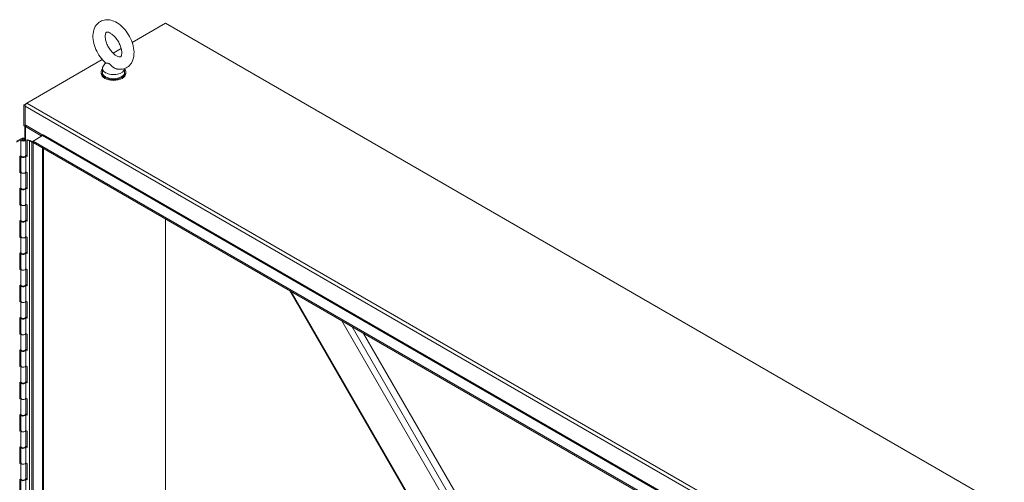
# Model space of a CAD drawing. Header units: inches. Extents: x 15 to 424, y 13 to 263.
# Tile 125 of 125: x 378 to 422, y 232 to 252. Entities that reach past the tile are written whole.
import ezdxf

# ---------------------------------------------------------------- set-up
doc = ezdxf.new("R2010")
doc.units = ezdxf.units.IN
doc.header["$LTSCALE"] = 26
doc.header["$MEASUREMENT"] = 0
doc.layers.add('Visible (ANSI)', color=7, linetype='Continuous', lineweight=5)
doc.layers.add('Visible Narrow (ANSI)', color=7, linetype='Continuous', lineweight=5)

msp = doc.modelspace()

# ---------------------------------------------------------------- linework, layer by layer
at = {"layer": 'Visible (ANSI)'}
for p, q in [((383.4151, 251.4379), (384.8779, 252.2824)), ((384.8779, 252.2824), (421.6092, 231.0756)), ((382.5868, 250.9597), (382.9373, 251.1621)), ((378.807, 248.7774), (382.109, 250.6839)), ((382.249, 250.5402), (382.1545, 250.4158)), ((382.0572, 250.0821), (382.0572, 250.1264)), ((382.1136, 250.3033), (382.1136, 250.1264)), ((383.0842, 250.2939), (383.0842, 250.1264)), ((383.1406, 250.0821), (383.1406, 250.1264)), ((378.807, 248.7774), (378.673, 248.7001)), ((378.673, 248.7001), (378.673, 247.7935)), ((378.673, 248.7001), (378.7304, 248.6669)), ((378.7304, 248.6669), (378.7329, 248.6683)), ((378.7304, 247.7604), (378.7304, 248.6669)), ((378.7304, 247.8265), (378.7304, 248.6448)), ((378.673, 247.7935), (378.7304, 247.7604)), ((378.7179, 247.2277), (378.7179, 247.7676)), ((379.51, 247.3764), (378.7304, 247.8265)), ((378.7304, 247.7604), (378.7877, 247.7934)), ((378.7496, 247.7492), (379.4391, 247.3511)), ((378.3447, 247.1124), (378.5752, 247.228)), ((378.5394, 247.1703), (378.3447, 247.0726)), ((378.5394, 247.1703), (378.5394, 246.4768)), ((378.5396, 247.1698), (378.6107, 247.2044)), ((378.5396, 246.4764), (378.5396, 247.1698)), ((378.5934, 247.1876), (378.5428, 247.1622)), ((378.5428, 247.1622), (378.5428, 246.4688)), ((378.5934, 247.174), (378.5934, 247.1876)), ((378.5942, 247.1721), (378.5942, 247.1808)), ((378.6107, 247.2044), (378.6107, 247.2027)), ((378.6982, 247.1721), (378.6982, 247.1808)), ((378.7546, 247.1808), (378.7546, 246.4873)), ((378.8406, 247.1656), (378.8222, 247.155)), ((378.8222, 247.155), (378.9175, 247.1212)), ((378.8222, 247.155), (378.8222, 246.4333)), ((378.9524, 247.1455), (378.8406, 247.1656)), ((378.9199, 247.1201), (379.0177, 247.0636)), ((379.0369, 247.0968), (378.9537, 247.1448)), ((379.0177, 247.0857), (379.0752, 247.1189)), ((379.0177, 247.0857), (379.0752, 247.0526)), ((379.0177, 206.4854), (379.0177, 247.0857)), ((379.0752, 247.1189), (379.4965, 247.3621)), ((379.0752, 247.1189), (414.236, 226.8187)), ((379.0752, 247.1189), (379.0752, 247.0526)), ((379.5155, 247.3927), (379.5155, 247.3955)), ((379.5155, 247.3955), (379.5157, 247.3954)), ((379.5157, 247.3954), (379.5157, 247.3953)), ((379.0752, 247.0526), (414.236, 226.7524)), ((379.0752, 206.4523), (379.0752, 247.0526)), ((379.5282, 246.791), (379.5282, 206.7397)), ((378.4915, 246.4528), (378.5394, 246.4768)), ((378.4915, 245.731), (378.4915, 246.4528)), ((378.5379, 246.459), (378.5379, 245.7656)), ((378.5396, 246.4764), (378.5428, 246.4779)), ((378.7382, 246.4543), (378.7532, 246.449)), ((378.7545, 246.4573), (378.7444, 246.4609)), ((378.7532, 245.7555), (378.7532, 246.449)), ((378.8222, 246.4333), (378.7545, 246.4573)), ((378.7545, 246.4573), (378.7545, 245.7638)), ((378.7546, 246.494), (378.8222, 246.47)), ((378.4915, 245.7708), (378.5379, 245.7941)), ((378.5394, 245.755), (378.4915, 245.731)), ((378.5394, 245.755), (378.5394, 245.0616)), ((378.5396, 245.0611), (378.5396, 245.7546)), ((378.5428, 245.747), (378.5428, 245.0535)), ((378.7532, 245.7643), (378.7545, 245.7638)), ((378.7545, 245.7638), (378.8222, 245.7398)), ((378.7546, 245.7638), (378.7546, 245.0721)), ((378.8222, 245.7398), (378.8222, 245.018)), ((378.4915, 245.0375), (378.5394, 245.0616)), ((378.4915, 244.3157), (378.4915, 245.0375)), ((378.5379, 245.0438), (378.5379, 244.3503)), ((378.5396, 245.0611), (378.5428, 245.0627)), ((378.7382, 245.039), (378.7532, 245.0337)), ((378.7545, 245.042), (378.7444, 245.0456)), ((378.7532, 244.3402), (378.7532, 245.0337)), ((378.8222, 245.018), (378.7545, 245.042)), ((378.7545, 245.042), (378.7545, 244.3486)), ((378.7546, 245.0787), (378.8222, 245.0547)), ((378.4915, 244.3555), (378.5379, 244.3788)), ((378.5394, 244.3398), (378.4915, 244.3157)), ((378.5394, 244.3398), (378.5394, 243.6463)), ((378.5396, 243.6458), (378.5396, 244.3393)), ((378.5428, 244.3317), (378.5428, 243.6382)), ((378.7532, 244.349), (378.7545, 244.3486)), ((378.7545, 244.3486), (378.8222, 244.3245)), ((378.7546, 244.3485), (378.7546, 243.6568)), ((378.8222, 244.3245), (378.8222, 243.6027)), ((378.4915, 243.6223), (378.5394, 243.6463)), ((378.4915, 242.9005), (378.4915, 243.6223)), ((378.5379, 243.6285), (378.5379, 242.935)), ((378.5396, 243.6458), (378.5428, 243.6474)), ((378.7382, 243.6238), (378.7532, 243.6184)), ((378.7545, 243.6268), (378.7444, 243.6304)), ((378.7532, 242.925), (378.7532, 243.6184)), ((378.8222, 243.6027), (378.7545, 243.6268)), ((378.7545, 243.6268), (378.7545, 242.9333)), ((378.7546, 243.6635), (378.8222, 243.6394)), ((384.8779, 209.8025), (384.8779, 243.7024)), ((384.8779, 243.7024), (384.8779, 209.8025)), ((378.4915, 242.9403), (378.5379, 242.9635)), ((378.5394, 242.9245), (378.4915, 242.9005)), ((378.5394, 242.9245), (378.5394, 242.231)), ((378.5396, 242.2306), (378.5396, 242.9241)), ((378.5428, 242.9165), (378.5428, 242.223)), ((378.7532, 242.9338), (378.7545, 242.9333)), ((378.7545, 242.9333), (378.8222, 242.9093)), ((378.7546, 242.9333), (378.7546, 242.2416)), ((378.8222, 242.9093), (378.8222, 242.1875)), ((378.4915, 242.207), (378.5394, 242.231)), ((378.4915, 241.4852), (378.4915, 242.207)), ((378.5379, 242.2132), (378.5379, 241.5198)), ((378.5396, 242.2306), (378.5428, 242.2321)), ((378.7382, 242.2085), (378.7532, 242.2032)), ((378.7545, 242.2115), (378.7444, 242.2151)), ((378.7532, 241.5097), (378.7532, 242.2032)), ((378.8222, 242.1875), (378.7545, 242.2115)), ((378.7545, 242.2115), (378.7545, 241.518)), ((378.7546, 242.2482), (378.8222, 242.2242)), ((378.4915, 241.525), (378.5379, 241.5483)), ((378.5394, 241.5093), (378.4915, 241.4852)), ((378.5394, 241.5093), (378.5394, 240.8158)), ((378.5396, 240.8153), (378.5396, 241.5088)), ((378.5428, 241.5012), (378.5428, 240.8077)), ((378.7532, 241.5185), (378.7545, 241.518)), ((378.7545, 241.518), (378.8222, 241.494)), ((378.7546, 241.518), (378.7546, 240.8263)), ((378.8222, 241.494), (378.8222, 240.7722)), ((378.4915, 240.7917), (378.5394, 240.8158)), ((378.4915, 240.07), (378.4915, 240.7917)), ((378.5379, 240.798), (378.5379, 240.1045)), ((378.5396, 240.8153), (378.5428, 240.8169)), ((378.7382, 240.7932), (378.7532, 240.7879)), ((378.7545, 240.7962), (378.7444, 240.7998)), ((378.7532, 240.0944), (378.7532, 240.7879)), ((378.8222, 240.7722), (378.7545, 240.7963)), ((378.7545, 240.7962), (378.7545, 240.1028)), ((378.7546, 240.8329), (378.8222, 240.8089)), ((390.3143, 240.5636), (401.6252, 220.9726)), ((378.4915, 240.1097), (378.5379, 240.133)), ((378.5394, 240.094), (378.4915, 240.07)), ((378.5394, 240.094), (378.5394, 239.4005)), ((378.5396, 239.4001), (378.5396, 240.0935)), ((378.5428, 240.0859), (378.5428, 239.3925)), ((378.7532, 240.1033), (378.7545, 240.1028)), ((378.7545, 240.1028), (378.8222, 240.0787)), ((378.7546, 240.1028), (378.7546, 239.411)), ((378.8222, 240.0787), (378.8222, 239.357)), ((378.4915, 239.3765), (378.5394, 239.4005)), ((378.4915, 238.6547), (378.4915, 239.3765)), ((378.5379, 239.3827), (378.5379, 238.6892)), ((378.5396, 239.4001), (378.5428, 239.4016)), ((378.7382, 239.378), (378.7532, 239.3727)), ((378.7545, 239.381), (378.7444, 239.3846)), ((378.7532, 238.6792), (378.7532, 239.3727)), ((378.8222, 239.357), (378.7545, 239.381)), ((378.7545, 239.381), (378.7545, 238.6875)), ((378.7546, 239.4177), (378.8222, 239.3937)), ((378.4915, 238.6945), (378.5379, 238.7178)), ((378.5394, 238.6787), (378.4915, 238.6547)), ((378.5394, 238.6787), (378.5394, 237.9853)), ((378.5396, 237.9848), (378.5396, 238.6783)), ((378.5428, 238.6707), (378.5428, 237.9772)), ((378.7532, 238.688), (378.7545, 238.6875)), ((378.7545, 238.6875), (378.8222, 238.6635)), ((378.7546, 238.6875), (378.7546, 237.9958)), ((378.8222, 238.6635), (378.8222, 237.9417)), ((393.551, 238.6949), (403.2435, 221.907)), ((378.4915, 237.9612), (378.5394, 237.9853)), ((378.4915, 237.2394), (378.4915, 237.9612)), ((378.5379, 237.9675), (378.5379, 237.274)), ((378.5396, 237.9848), (378.5428, 237.9864)), ((378.7382, 237.9627), (378.7532, 237.9574)), ((378.7545, 237.9657), (378.7444, 237.9693)), ((378.7532, 237.2639), (378.7532, 237.9574)), ((378.8222, 237.9417), (378.7545, 237.9657)), ((378.7545, 237.9657), (378.7545, 237.2722)), ((378.7546, 238.0024), (378.8222, 237.9784)), ((378.4915, 237.2792), (378.5379, 237.3025)), ((378.5394, 237.2635), (378.4915, 237.2394)), ((378.5394, 237.2635), (378.5394, 236.57)), ((378.5396, 236.5695), (378.5396, 237.263)), ((378.5428, 237.2554), (378.5428, 236.5619)), ((378.7532, 237.2727), (378.7545, 237.2722)), ((378.7545, 237.2723), (378.8222, 237.2482)), ((378.7546, 237.2722), (378.7546, 236.5805)), ((378.8222, 237.2482), (378.8222, 236.5264)), ((378.4915, 236.546), (378.5394, 236.57)), ((378.4915, 235.8242), (378.4915, 236.546)), ((378.5379, 236.5522), (378.5379, 235.8587)), ((378.5396, 236.5695), (378.5428, 236.5711)), ((378.7382, 236.5475), (378.7532, 236.5421)), ((378.7545, 236.5505), (378.7444, 236.5541)), ((378.7532, 235.8487), (378.7532, 236.5421)), ((378.8222, 236.5264), (378.7545, 236.5505)), ((378.7545, 236.5505), (378.7545, 235.857)), ((378.7546, 236.5872), (378.8222, 236.5631)), ((378.4915, 235.864), (378.5379, 235.8872)), ((378.7532, 235.8575), (378.7545, 235.857)), ((378.7545, 235.857), (378.8222, 235.833)), ((378.7546, 235.857), (378.7546, 235.1652)), ((378.5394, 235.8482), (378.4915, 235.8242)), ((378.5394, 235.8482), (378.5394, 235.1547)), ((378.5396, 235.1543), (378.5396, 235.8477)), ((378.5428, 235.8402), (378.5428, 235.1467)), ((378.8222, 235.833), (378.8222, 235.1112)), ((378.4915, 235.1307), (378.5394, 235.1547)), ((378.4915, 234.4089), (378.4915, 235.1307)), ((378.5379, 235.1369), (378.5379, 234.4435)), ((378.5396, 235.1543), (378.5428, 235.1558)), ((378.7382, 235.1322), (378.7532, 235.1269)), ((378.7545, 235.1352), (378.7444, 235.1388)), ((378.7532, 234.4334), (378.7532, 235.1269)), ((378.8222, 235.1112), (378.7545, 235.1352)), ((378.7545, 235.1352), (378.7545, 234.4417)), ((378.7546, 235.1719), (378.8222, 235.1479)), ((378.4915, 234.4487), (378.5379, 234.472)), ((378.5394, 234.433), (378.4915, 234.4089)), ((378.5394, 234.433), (378.5394, 233.7395)), ((378.5396, 233.739), (378.5396, 234.4325)), ((378.5428, 234.4249), (378.5428, 233.7314)), ((378.7532, 234.4422), (378.7545, 234.4417)), ((378.7545, 234.4417), (378.8222, 234.4177)), ((378.7546, 234.4417), (378.7546, 233.75)), ((378.8222, 234.4177), (378.8222, 233.6959)), ((378.4915, 233.7154), (378.5394, 233.7395)), ((378.4915, 232.9937), (378.4915, 233.7154)), ((378.5379, 233.7217), (378.5379, 233.0282)), ((378.5396, 233.739), (378.5428, 233.7406)), ((378.7382, 233.7169), (378.7532, 233.7116)), ((378.7545, 233.7199), (378.7444, 233.7235)), ((378.7532, 233.0181), (378.7532, 233.7116)), ((378.8222, 233.6959), (378.7545, 233.7199)), ((378.7545, 233.7199), (378.7545, 233.0265)), ((378.7546, 233.7566), (378.8222, 233.7326)), ((378.4915, 233.0334), (378.5379, 233.0567)), ((378.5394, 233.0177), (378.4915, 232.9937)), ((378.5394, 233.0177), (378.5394, 232.3242)), ((378.5396, 232.3238), (378.5396, 233.0172)), ((378.5428, 233.0096), (378.5428, 232.3162)), ((378.7532, 233.027), (378.7545, 233.0265)), ((378.7545, 233.0265), (378.8222, 233.0024)), ((378.7546, 233.0265), (378.7546, 232.3347)), ((378.8222, 233.0024), (378.8222, 232.2807)), ((378.4915, 232.3002), (378.5394, 232.3242)), ((378.4915, 231.5784), (378.4915, 232.3002)), ((378.5379, 232.3064), (378.5379, 231.6129)), ((378.5396, 232.3238), (378.5428, 232.3253)), ((378.7382, 232.3017), (378.7532, 232.2964)), ((378.7545, 232.3047), (378.7444, 232.3083)), ((378.7532, 231.6029), (378.7532, 232.2964)), ((378.8222, 232.2807), (378.7545, 232.3047)), ((378.7545, 232.3047), (378.7545, 231.6112)), ((378.7546, 232.3414), (378.8222, 232.3174))]:
    msp.add_line(p, q, dxfattribs=at)
for centre, major_axis, start_param, end_param in [((382.5989, 250.1264), (0.5417, 0), 2.6814744, 6.7433035), ((382.5989, 250.3033), (0.4853, 0), 2.728149, 6.249374), ((382.5989, 250.1264), (0.4853, 0), 3.1415927, 6.2831853), ((382.5989, 250.0821), (0.5417, 0), 3.1415927, 6.2831853), ((378.807, 248.689), (0.0541, 0.0938), 0.7853982, 2.3561945), ((378.8262, 247.7934), (0.1083, 0), 3.6725537, 3.9269908), ((378.6462, 247.1808), (-0.1083, 0), 0.168734, 0.176433), ((378.6462, 247.1808), (0.1083, 0), 3.4430407, 8.5695666), ((378.6462, 247.1808), (0.0542, 0), 2.9218392, 8.5695666), ((378.9107, 247.1148), (-0.013, 0), 3.9269908, 4.160956), ((378.9445, 247.1395), (0.013, 0), 0.7853982, 0.9207831), ((379.4199, 247.34), (0.0271, 0), 5.4977871, 7.0685835), ((379.4965, 247.3842), (0.0135, 0.0235), 3.9269908, 5.4977871), ((379.4199, 247.34), (-0.1083, 0), 3.74062, 3.9269908), ((378.6462, 246.459), (0.1083, 0), 2.8401446, 6.1215786), ((378.6462, 246.4873), (-0.1083, 0), 0.168734, 0.176433), ((378.6462, 246.4873), (-0.1083, 0), 0.301448, 3.1415927), ((378.6462, 246.459), (0.1083, 0), 6.255381, 6.2554426), ((378.6462, 245.7656), (-0.1083, 0), 0, 2.9799859), ((378.6462, 245.7656), (-0.1083, 0), 0.168734, 0.176433), ((378.6462, 245.7656), (0.1083, 0), 3.4430407, 6.2554426), ((378.6462, 245.0438), (0.1083, 0), 2.8401446, 6.1215786), ((378.6462, 245.0721), (-0.1083, 0), 0.168734, 0.176433), ((378.6462, 245.0721), (-0.1083, 0), 0.301448, 3.1415927), ((378.6462, 245.0438), (0.1083, 0), 6.255381, 6.2554426), ((378.6462, 244.3503), (-0.1083, 0), 0, 2.9799859), ((378.6462, 244.3503), (-0.1083, 0), 0.168734, 0.176433), ((378.6462, 244.3503), (0.1083, 0), 3.4430407, 6.2554426), ((378.6462, 243.6285), (0.1083, 0), 2.8401446, 6.1215786), ((378.6462, 243.6568), (-0.1083, 0), 0.168734, 0.176433), ((378.6462, 243.6568), (-0.1083, 0), 0.301448, 3.1415927), ((378.6462, 243.6285), (0.1083, 0), 6.255381, 6.2554426), ((378.6462, 242.935), (-0.1083, 0), 0, 2.9799859), ((378.6462, 242.935), (-0.1083, 0), 0.168734, 0.176433), ((378.6462, 242.935), (0.1083, 0), 3.4430407, 6.2554426), ((378.6462, 242.2132), (0.1083, 0), 2.8401446, 6.1215786), ((378.6462, 242.2416), (-0.1083, 0), 0.168734, 0.176433), ((378.6462, 242.2416), (-0.1083, 0), 0.301448, 3.1415927), ((378.6462, 242.2132), (0.1083, 0), 6.255381, 6.2554426), ((378.6462, 241.5198), (-0.1083, 0), 0, 2.9799859), ((378.6462, 241.5198), (-0.1083, 0), 0.168734, 0.176433), ((378.6462, 241.5198), (0.1083, 0), 3.4430407, 6.2554426), ((378.6462, 240.798), (0.1083, 0), 2.8401446, 6.1215786), ((378.6462, 240.8263), (-0.1083, 0), 0.168734, 0.176433), ((378.6462, 240.8263), (-0.1083, 0), 0.301448, 3.1415927), ((378.6462, 240.798), (0.1083, 0), 6.255381, 6.2554426), ((378.6462, 240.1045), (-0.1083, 0), 0, 2.9799859), ((378.6462, 240.1045), (-0.1083, 0), 0.168734, 0.176433), ((378.6462, 240.1045), (0.1083, 0), 3.4430407, 6.2554426), ((378.6462, 239.3827), (0.1083, 0), 2.8401446, 6.1215786), ((378.6462, 239.411), (-0.1083, 0), 0.168734, 0.176433), ((378.6462, 239.411), (-0.1083, 0), 0.301448, 3.1415927), ((378.6462, 239.3827), (0.1083, 0), 6.255381, 6.2554426), ((378.6462, 238.6892), (-0.1083, 0), 0, 2.9799859), ((378.6462, 238.6892), (-0.1083, 0), 0.168734, 0.176433), ((378.6462, 238.6892), (0.1083, 0), 3.4430407, 6.2554426), ((378.6462, 237.9675), (0.1083, 0), 2.8401446, 6.1215786), ((378.6462, 237.9958), (-0.1083, 0), 0.168734, 0.176433), ((378.6462, 237.9958), (-0.1083, 0), 0.301448, 3.1415927), ((378.6462, 237.9675), (0.1083, 0), 6.255381, 6.2554426), ((378.6462, 237.274), (-0.1083, 0), 0, 2.9799859), ((378.6462, 237.274), (-0.1083, 0), 0.168734, 0.176433), ((378.6462, 237.274), (0.1083, 0), 3.4430407, 6.2554426), ((378.6462, 236.5522), (0.1083, 0), 2.8401446, 6.1215786), ((378.6462, 236.5805), (-0.1083, 0), 0.168734, 0.176433), ((378.6462, 236.5805), (-0.1083, 0), 0.301448, 3.1415927), ((378.6462, 236.5522), (0.1083, 0), 6.255381, 6.2554426), ((378.6462, 235.8587), (-0.1083, 0), 0, 2.9799859), ((378.6462, 235.8587), (0.1083, 0), 3.4430407, 6.2554426), ((378.6462, 235.8587), (-0.1083, 0), 0.168734, 0.176433), ((378.6462, 235.1369), (0.1083, 0), 2.8401446, 6.1215786), ((378.6462, 235.1652), (-0.1083, 0), 0.168734, 0.176433), ((378.6462, 235.1652), (-0.1083, 0), 0.301448, 3.1415927), ((378.6462, 235.1369), (0.1083, 0), 6.255381, 6.2554426), ((378.6462, 234.4435), (-0.1083, 0), 0, 2.9799859), ((378.6462, 234.4435), (-0.1083, 0), 0.168734, 0.176433), ((378.6462, 234.4435), (0.1083, 0), 3.4430407, 6.2554426), ((378.6462, 233.7217), (0.1083, 0), 2.8401446, 6.1215786), ((378.6462, 233.75), (-0.1083, 0), 0.168734, 0.176433), ((378.6462, 233.75), (-0.1083, 0), 0.301448, 3.1415927), ((378.6462, 233.7217), (0.1083, 0), 6.255381, 6.2554426), ((378.6462, 233.0282), (-0.1083, 0), 0, 2.9799859), ((378.6462, 233.0282), (-0.1083, 0), 0.168734, 0.176433), ((378.6462, 233.0282), (0.1083, 0), 3.4430407, 6.2554426), ((378.6462, 232.3064), (0.1083, 0), 2.8401446, 6.1215786), ((378.6462, 232.3347), (-0.1083, 0), 0.168734, 0.176433), ((378.6462, 232.3347), (-0.1083, 0), 0.301448, 3.1415927), ((378.6462, 232.3064), (0.1083, 0), 6.255381, 6.2554426)]:
    msp.add_ellipse(centre, major_axis=major_axis, ratio=0.5773503, start_param=start_param, end_param=end_param, dxfattribs=at)
msp.add_ellipse((378.6462, 247.1808), major_axis=(0.052, 0), ratio=0.5773503, dxfattribs=at)
for points, knots in [([(382.2575, 250.5326), (382.1676, 250.6122), (382.0852, 250.7053), (381.9411, 250.9076), (381.8793, 251.0165), (381.7806, 251.2421), (381.7436, 251.3586), (381.6995, 251.5923), (381.6926, 251.7094), (381.7173, 251.931), (381.7475, 252.0367), (381.8462, 252.2063), (381.906, 252.2738), (382.0412, 252.3674), (382.1123, 252.3976), (382.2626, 252.4299), (382.3417, 252.4307), (382.511, 252.4057), (382.6004, 252.3745), (382.7849, 252.2802), (382.8787, 252.2122), (383.0535, 252.0498), (383.1343, 251.9549), (383.2745, 251.7497), (383.3342, 251.6397), (383.4283, 251.4128), (383.4627, 251.2959), (383.5011, 251.0623), (383.5049, 250.9455), (383.4731, 250.7268), (383.4393, 250.6235), (383.3352, 250.4607), (383.2738, 250.3971), (383.137, 250.31), (383.0652, 250.2827), (382.9134, 250.2555), (382.8335, 250.2575), (382.7487, 250.2727), (382.7408, 250.2743), (382.7329, 250.276)], [0.2615627, 0.2615627, 0.2615627, 0.2615627, 0.6213497, 0.6213497, 0.9760817, 0.9760817, 1.3310709, 1.3310709, 1.6910892, 1.6910892, 2.0365956, 2.0365956, 2.3089474, 2.3089474, 2.5401454, 2.5401454, 2.7852702, 2.7852702, 3.084411, 3.084411, 3.4366186, 3.4366186, 3.7959766, 3.7959766, 4.1504396, 4.1504396, 4.5057919, 4.5057919, 4.8660622, 4.8660622, 5.2069854, 5.2069854, 5.4727378, 5.4727378, 5.7032091, 5.7032091, 5.9518871, 5.9518871, 5.9774546, 5.9774546, 5.9774546, 5.9774546]), ([(382.7332, 250.8473), (382.6967, 250.8684), (382.6569, 250.8969), (382.575, 250.9688), (382.5329, 251.0129), (382.4522, 251.1131), (382.4138, 251.1696), (382.3464, 251.2885), (382.3175, 251.351), (382.2727, 251.4732), (382.2567, 251.533), (382.2381, 251.6414), (382.2351, 251.6902), (382.2386, 251.7707), (382.2447, 251.803), (382.2598, 251.8504), (382.2686, 251.8649), (382.2842, 251.8846), (382.2855, 251.8848), (382.3032, 251.8893), (382.3156, 251.891), (382.3573, 251.8857), (382.3874, 251.8777), (382.4558, 251.8462), (382.4932, 251.824), (382.5724, 251.7644), (382.6143, 251.7265), (382.6969, 251.637), (382.7376, 251.5849), (382.8117, 251.4719), (382.8451, 251.4109), (382.8998, 251.288), (382.9213, 251.226), (382.9504, 251.1101), (382.9584, 251.0559), (382.9629, 250.9629), (382.9598, 250.9235), (382.9479, 250.8628), (382.9393, 250.8412), (382.9229, 250.8116), (382.9167, 250.8068), (382.9065, 250.8001), (382.8999, 250.7955), (382.8507, 250.7992), (382.8213, 250.8056), (382.7693, 250.8279), (382.7517, 250.8367), (382.7332, 250.8473)], [0, 0, 0, 0, 0.2551645, 0.2551645, 0.5223734, 0.5223734, 0.7988656, 0.7988656, 1.0784533, 1.0784533, 1.3541979, 1.3541979, 1.6196445, 1.6196445, 1.8729124, 1.8729124, 2.131337, 2.131337, 2.5174761, 2.5174761, 2.7698284, 2.7698284, 3.040357, 3.040357, 3.2921311, 3.2921311, 3.554414, 3.554414, 3.8277996, 3.8277996, 4.106954, 4.106954, 4.3850964, 4.3850964, 4.6553588, 4.6553588, 4.9130985, 4.9130985, 5.1647567, 5.1647567, 5.4631783, 5.4631783, 5.8731818, 5.8731818, 6.1545376, 6.1545376, 6.2831853, 6.2831853, 6.2831853, 6.2831853]), ([(382.4089, 250.5049), (382.3961, 250.5124), (382.3823, 250.5175), (382.3455, 250.5245), (382.3239, 250.5241), (382.2818, 250.5247), (382.2648, 250.5262), (382.2575, 250.5325), (382.2575, 250.5326), (382.2575, 250.5326)], [0, 0, 0, 0, 0.06292404, 0.06292404, 0.14907055, 0.14907055, 0.25610509, 0.25610509, 0.25668523, 0.25668523, 0.25668523, 0.25668523]), ([(382.7329, 250.276), (382.7292, 250.2767), (382.7255, 250.2776), (382.6907, 250.2865), (382.6602, 250.2997), (382.5946, 250.3376), (382.5608, 250.3645), (382.4923, 250.4286), (382.4616, 250.4647), (382.4249, 250.4947), (382.417, 250.5003), (382.4089, 250.5049)], [1.58166654, 1.58166654, 1.58166654, 1.58166654, 1.59268484, 1.59268484, 1.68524554, 1.68524554, 1.80268781, 1.80268781, 1.94622245, 1.94622245, 1.9858069, 1.9858069, 1.9858069, 1.9858069])]:
    msp.add_open_spline(points, degree=3, knots=knots, dxfattribs=at)
at = {"layer": 'Visible Narrow (ANSI)'}
for p, q in [((415.4618, 227.438), (378.7304, 248.6448)), ((378.807, 248.7774), (415.5383, 227.5706)), ((378.807, 247.7823), (378.7496, 247.7492)), ((378.7496, 247.7492), (378.7496, 247.1996)), ((378.9175, 247.1212), (378.9175, 207.4939)), ((378.9199, 207.4928), (378.9199, 247.1201)), ((379.4391, 247.3511), (379.4965, 247.3842)), ((379.4391, 247.329), (379.4391, 247.3511)), ((414.6574, 227.062), (379.4965, 247.3621)), ((379.5157, 247.3953), (414.6765, 227.0951)), ((379.4965, 206.6955), (379.4965, 246.8093)), ((390.3746, 240.5288), (401.6553, 220.99)), ((402.7657, 221.6311), (392.5954, 239.2466)), ((393.0531, 238.9824), (402.9946, 221.7633))]:
    msp.add_line(p, q, dxfattribs=at)

doc.saveas('drawing.dxf')
